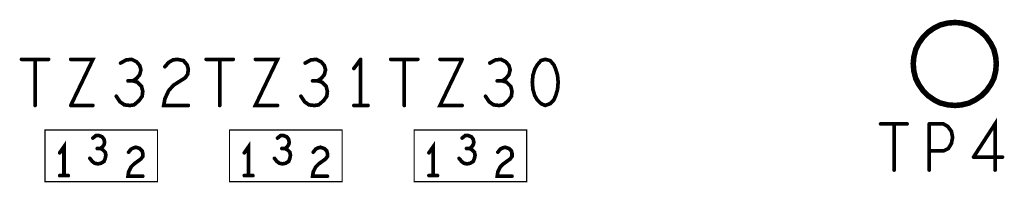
# Model space of a CAD drawing. Extents: x 17.4 to 50.4, y 21.5 to 42.5.
# Tile 11 of 35: x 35.062 to 36.662, y 31.229 to 31.494. Entities that reach past the tile are written whole.
import ezdxf

# ---------------------------------------------------------------- set-up
doc = ezdxf.new("R2010")
doc.units = 0
doc.layers.add('1', color=2, linetype='CONTINUOUS')

msp = doc.modelspace()

# ---------------------------------------------------------------- linework, layer by layer
at = {"layer": '1'}
for points, const_width in [([(36.514, 31.422), (36.515, 31.433), (36.518, 31.445), (36.523, 31.455), (36.53, 31.465), (36.538, 31.473), (36.548, 31.48), (36.558, 31.485), (36.57, 31.488), (36.582, 31.489), (36.593, 31.488), (36.605, 31.485), (36.615, 31.48), (36.625, 31.473), (36.633, 31.465), (36.64, 31.455), (36.645, 31.445), (36.648, 31.433), (36.649, 31.422), (36.648, 31.41), (36.645, 31.398), (36.64, 31.388), (36.633, 31.378), (36.625, 31.37), (36.615, 31.363), (36.605, 31.358), (36.593, 31.355), (36.582, 31.354), (36.57, 31.355), (36.558, 31.358), (36.548, 31.363), (36.538, 31.37), (36.53, 31.378), (36.523, 31.388), (36.518, 31.398), (36.515, 31.41), (36.514, 31.422)], 0.009), ([(35.065, 31.429), (35.109, 31.429)], 0.006), ([(35.087, 31.429), (35.087, 31.354)], 0.006), ([(35.145, 31.354), (35.181, 31.429), (35.145, 31.429)], 0.006), ([(35.259, 31.412), (35.257, 31.419), (35.252, 31.425), (35.244, 31.429), (35.235, 31.428), (35.226, 31.423)], 0.006), ([(35.334, 31.42), (35.328, 31.427), (35.318, 31.429), (35.311, 31.428), (35.304, 31.424), (35.298, 31.417)], 0.006), ([(35.409, 31.429), (35.365, 31.429)], 0.006), ([(35.387, 31.429), (35.387, 31.354)], 0.006), ([(35.481, 31.354), (35.445, 31.354), (35.481, 31.429), (35.445, 31.429)], 0.006), ([(35.557, 31.419), (35.552, 31.425), (35.544, 31.429), (35.535, 31.428), (35.526, 31.423)], 0.006), ([(35.605, 31.414), (35.616, 31.429)], 0.006), ([(35.616, 31.429), (35.616, 31.354)], 0.006), ([(35.665, 31.429), (35.709, 31.429)], 0.006), ([(35.687, 31.354), (35.687, 31.429)], 0.006), ([(35.781, 31.429), (35.745, 31.354), (35.781, 31.354)], 0.006), ([(35.745, 31.429), (35.781, 31.429)], 0.006), ([(35.832, 31.355), (35.841, 31.354), (35.848, 31.355), (35.856, 31.362), (35.861, 31.369), (35.862, 31.377), (35.86, 31.385), (35.853, 31.392), (35.846, 31.394), (35.852, 31.398), (35.857, 31.404), (35.859, 31.412), (35.857, 31.419), (35.852, 31.425), (35.844, 31.429), (35.835, 31.428), (35.826, 31.423)], 0.006), ([(35.916, 31.354), (35.924, 31.357), (35.93, 31.363), (35.933, 31.37), (35.936, 31.38), (35.937, 31.392), (35.936, 31.403), (35.933, 31.413), (35.93, 31.42), (35.924, 31.427), (35.916, 31.429), (35.909, 31.427), (35.903, 31.42)], 0.006), ([(35.246, 31.394), (35.252, 31.398), (35.257, 31.404), (35.259, 31.412)], 0.006), ([(35.331, 31.399), (35.335, 31.405), (35.336, 31.413), (35.334, 31.42)], 0.006), ([(35.553, 31.392), (35.546, 31.394), (35.552, 31.398), (35.557, 31.404), (35.559, 31.412)], 0.006), ([(35.559, 31.412), (35.557, 31.419)], 0.006), ([(35.899, 31.37), (35.896, 31.38), (35.895, 31.392), (35.896, 31.403), (35.899, 31.413), (35.903, 31.42)], 0.006), ([(35.238, 31.394), (35.246, 31.394), (35.253, 31.392), (35.26, 31.385), (35.262, 31.377), (35.261, 31.369), (35.256, 31.362), (35.248, 31.355), (35.241, 31.354), (35.232, 31.355), (35.225, 31.36), (35.219, 31.369)], 0.006), ([(35.331, 31.399), (35.312, 31.387), (35.304, 31.378), (35.298, 31.365), (35.296, 31.354), (35.336, 31.354)], 0.006), ([(35.538, 31.394), (35.546, 31.394)], 0.006), ([(35.553, 31.392), (35.56, 31.385), (35.562, 31.377), (35.561, 31.369)], 0.006), ([(35.838, 31.394), (35.846, 31.394)], 0.006), ([(35.519, 31.369), (35.525, 31.36), (35.532, 31.355)], 0.006), ([(35.532, 31.355), (35.541, 31.354), (35.548, 31.355), (35.556, 31.362), (35.561, 31.369)], 0.006), ([(35.819, 31.369), (35.825, 31.36), (35.832, 31.355)], 0.006), ([(35.899, 31.37), (35.903, 31.363)], 0.006), ([(35.903, 31.363), (35.909, 31.357), (35.916, 31.354)], 0.006), ([(35.145, 31.354), (35.181, 31.354)], 0.006), ([(35.605, 31.354), (35.628, 31.354)], 0.006), ([(36.612, 31.27), (36.647, 31.324), (36.647, 31.249)], 0.006), ([(35.286, 31.23), (35.286, 31.314), (35.103, 31.314), (35.103, 31.23), (35.286, 31.23)], 0.002), ([(35.586, 31.314), (35.586, 31.23), (35.403, 31.23)], 0.002), ([(35.403, 31.314), (35.586, 31.314)], 0.002), ([(35.403, 31.314), (35.403, 31.23)], 0.002), ([(35.886, 31.314), (35.886, 31.23), (35.703, 31.23), (35.703, 31.314), (35.886, 31.314)], 0.002), ([(36.461, 31.324), (36.504, 31.324)], 0.006), ([(36.483, 31.249), (36.483, 31.324)], 0.006), ([(36.54, 31.324), (36.54, 31.249)], 0.006), ([(36.54, 31.28), (36.563, 31.28), (36.571, 31.284), (36.576, 31.292), (36.578, 31.302), (36.576, 31.312), (36.57, 31.32), (36.563, 31.324), (36.54, 31.324)], 0.006), ([(35.134, 31.24), (35.134, 31.287), (35.127, 31.277)], 0.006), ([(35.181, 31.301), (35.186, 31.305), (35.191, 31.305)], 0.006), ([(35.2, 31.294), (35.199, 31.29), (35.196, 31.286), (35.193, 31.284), (35.197, 31.282)], 0.006), ([(35.191, 31.305), (35.196, 31.303), (35.199, 31.299)], 0.006), ([(35.2, 31.294), (35.199, 31.299)], 0.006), ([(35.434, 31.24), (35.434, 31.287), (35.427, 31.277)], 0.006), ([(35.499, 31.299), (35.496, 31.303), (35.491, 31.305), (35.486, 31.305), (35.481, 31.301)], 0.006), ([(35.497, 31.282), (35.493, 31.284), (35.496, 31.286), (35.499, 31.29), (35.5, 31.294)], 0.006), ([(35.5, 31.294), (35.499, 31.299)], 0.006), ([(35.734, 31.24), (35.734, 31.287), (35.727, 31.277)], 0.006), ([(35.781, 31.301), (35.786, 31.305), (35.791, 31.305)], 0.006), ([(35.8, 31.294), (35.799, 31.29), (35.796, 31.286), (35.793, 31.284), (35.797, 31.282)], 0.006), ([(35.791, 31.305), (35.796, 31.303), (35.799, 31.299)], 0.006), ([(35.8, 31.294), (35.799, 31.299)], 0.006), ([(35.193, 31.284), (35.188, 31.284)], 0.006), ([(35.202, 31.273), (35.201, 31.278), (35.197, 31.282)], 0.006), ([(35.251, 31.286), (35.257, 31.284), (35.261, 31.28), (35.262, 31.276), (35.262, 31.271), (35.259, 31.267), (35.248, 31.259), (35.243, 31.254), (35.239, 31.246), (35.238, 31.239), (35.262, 31.239)], 0.006), ([(35.239, 31.278), (35.243, 31.283), (35.247, 31.285), (35.251, 31.286)], 0.006), ([(35.488, 31.284), (35.493, 31.284)], 0.006), ([(35.502, 31.273), (35.501, 31.278), (35.497, 31.282)], 0.006), ([(35.557, 31.284), (35.561, 31.28), (35.562, 31.276), (35.562, 31.271), (35.559, 31.267), (35.548, 31.259), (35.543, 31.254), (35.539, 31.246), (35.538, 31.239), (35.562, 31.239)], 0.006), ([(35.539, 31.278), (35.543, 31.283), (35.547, 31.285), (35.551, 31.286), (35.557, 31.284)], 0.006), ([(35.793, 31.284), (35.788, 31.284)], 0.006), ([(35.802, 31.273), (35.801, 31.278), (35.797, 31.282)], 0.006), ([(35.862, 31.239), (35.838, 31.239), (35.839, 31.246), (35.843, 31.254), (35.848, 31.259), (35.859, 31.267), (35.862, 31.271), (35.862, 31.276), (35.861, 31.28), (35.857, 31.284), (35.851, 31.286), (35.847, 31.285), (35.843, 31.283), (35.839, 31.278)], 0.006), ([(35.201, 31.268), (35.199, 31.263), (35.194, 31.26), (35.189, 31.259), (35.184, 31.26), (35.18, 31.263), (35.176, 31.268)], 0.006), ([(35.202, 31.273), (35.201, 31.268)], 0.006), ([(35.476, 31.268), (35.48, 31.263), (35.484, 31.26), (35.489, 31.259), (35.494, 31.26), (35.499, 31.263), (35.501, 31.268)], 0.006), ([(35.502, 31.273), (35.501, 31.268)], 0.006), ([(35.801, 31.268), (35.799, 31.263), (35.794, 31.26), (35.789, 31.259), (35.784, 31.26), (35.78, 31.263), (35.776, 31.268)], 0.006), ([(35.802, 31.273), (35.801, 31.268)], 0.006), ([(36.659, 31.27), (36.612, 31.27)], 0.006), ([(35.141, 31.24), (35.127, 31.24)], 0.006), ([(35.427, 31.24), (35.441, 31.24)], 0.006), ([(35.741, 31.24), (35.727, 31.24)], 0.006)]:
    msp.add_lwpolyline(points, dxfattribs=dict(at, const_width=const_width))
for points, const_width in [([(35.0665, 31.429, 1), (35.0635, 31.429, 1)], 0.003), ([(35.0885, 31.429, 1), (35.0855, 31.429, 1)], 0.003), ([(35.1105, 31.429, 1), (35.1075, 31.429, 1)], 0.003), ([(35.1465, 31.429, 1), (35.1435, 31.429, 1)], 0.003), ([(35.2275, 31.423, 1), (35.2245, 31.423, 1)], 0.003), ([(35.3665, 31.429, 1), (35.3635, 31.429, 1)], 0.003), ([(35.3885, 31.429, 1), (35.3855, 31.429, 1)], 0.003), ([(35.4105, 31.429, 1), (35.4075, 31.429, 1)], 0.003), ([(35.4465, 31.429, 1), (35.4435, 31.429, 1)], 0.003), ([(35.5275, 31.423, 1), (35.5245, 31.423, 1)], 0.003), ([(35.6175, 31.429, 1), (35.6145, 31.429, 1)], 0.003), ([(35.6175, 31.429, 1), (35.6145, 31.429, 1)], 0.003), ([(35.6665, 31.429, 1), (35.6635, 31.429, 1)], 0.003), ([(35.6885, 31.429, 1), (35.6855, 31.429, 1)], 0.003), ([(35.7105, 31.429, 1), (35.7075, 31.429, 1)], 0.003), ([(35.7465, 31.429, 1), (35.7435, 31.429, 1)], 0.003), ([(35.7825, 31.429, 1), (35.7795, 31.429, 1)], 0.003), ([(35.7825, 31.429, 1), (35.7795, 31.429, 1)], 0.003), ([(35.8275, 31.423, 1), (35.8245, 31.423, 1)], 0.003), ([(36.51625, 31.422, 1), (36.51175, 31.422, 1)], 0.0045), ([(36.51625, 31.422, 1), (36.51175, 31.422, 1)], 0.0045), ([(35.2605, 31.412, 1), (35.2575, 31.412, 1)], 0.003), ([(35.2605, 31.412, 1), (35.2575, 31.412, 1)], 0.003), ([(35.2995, 31.417, 1), (35.2965, 31.417, 1)], 0.003), ([(35.3355, 31.42, 1), (35.3325, 31.42, 1)], 0.003), ([(35.3355, 31.42, 1), (35.3325, 31.42, 1)], 0.003), ([(35.5585, 31.419, 1), (35.5555, 31.419, 1)], 0.003), ([(35.5585, 31.419, 1), (35.5555, 31.419, 1)], 0.003), ([(35.5605, 31.412, 1), (35.5575, 31.412, 1)], 0.003), ([(35.5605, 31.412, 1), (35.5575, 31.412, 1)], 0.003), ([(35.6065, 31.414, 1), (35.6035, 31.414, 1)], 0.003), ([(35.9045, 31.42, 1), (35.9015, 31.42, 1)], 0.003), ([(35.9045, 31.42, 1), (35.9015, 31.42, 1)], 0.003), ([(35.2395, 31.394, 1), (35.2365, 31.394, 1)], 0.003), ([(35.2475, 31.394, 1), (35.2445, 31.394, 1)], 0.003), ([(35.3325, 31.399, 1), (35.3295, 31.399, 1)], 0.003), ([(35.3325, 31.399, 1), (35.3295, 31.399, 1)], 0.003), ([(35.5395, 31.394, 1), (35.5365, 31.394, 1)], 0.003), ([(35.5475, 31.394, 1), (35.5445, 31.394, 1)], 0.003), ([(35.5545, 31.392, 1), (35.5515, 31.392, 1)], 0.003), ([(35.5545, 31.392, 1), (35.5515, 31.392, 1)], 0.003), ([(35.8395, 31.394, 1), (35.8365, 31.394, 1)], 0.003), ([(35.8475, 31.394, 1), (35.8445, 31.394, 1)], 0.003), ([(35.2205, 31.369, 1), (35.2175, 31.369, 1)], 0.003), ([(35.5205, 31.369, 1), (35.5175, 31.369, 1)], 0.003), ([(35.5625, 31.369, 1), (35.5595, 31.369, 1)], 0.003), ([(35.5625, 31.369, 1), (35.5595, 31.369, 1)], 0.003), ([(35.8205, 31.369, 1), (35.8175, 31.369, 1)], 0.003), ([(35.9005, 31.37, 1), (35.8975, 31.37, 1)], 0.003), ([(35.9005, 31.37, 1), (35.8975, 31.37, 1)], 0.003), ([(35.9045, 31.363, 1), (35.9015, 31.363, 1)], 0.003), ([(35.9045, 31.363, 1), (35.9015, 31.363, 1)], 0.003), ([(35.0885, 31.354, 1), (35.0855, 31.354, 1)], 0.003), ([(35.1465, 31.354, 1), (35.1435, 31.354, 1)], 0.003), ([(35.1465, 31.354, 1), (35.1435, 31.354, 1)], 0.003), ([(35.1825, 31.354, 1), (35.1795, 31.354, 1)], 0.003), ([(35.3375, 31.354, 1), (35.3345, 31.354, 1)], 0.003), ([(35.3885, 31.354, 1), (35.3855, 31.354, 1)], 0.003), ([(35.4825, 31.354, 1), (35.4795, 31.354, 1)], 0.003), ([(35.5335, 31.355, 1), (35.5305, 31.355, 1)], 0.003), ([(35.5335, 31.355, 1), (35.5305, 31.355, 1)], 0.003), ([(35.6065, 31.354, 1), (35.6035, 31.354, 1)], 0.003), ([(35.6175, 31.354, 1), (35.6145, 31.354, 1)], 0.003), ([(35.6295, 31.354, 1), (35.6265, 31.354, 1)], 0.003), ([(35.6885, 31.354, 1), (35.6855, 31.354, 1)], 0.003), ([(35.7825, 31.354, 1), (35.7795, 31.354, 1)], 0.003), ([(35.8335, 31.355, 1), (35.8305, 31.355, 1)], 0.003), ([(35.8335, 31.355, 1), (35.8305, 31.355, 1)], 0.003), ([(35.9175, 31.354, 1), (35.9145, 31.354, 1)], 0.003), ([(35.9175, 31.354, 1), (35.9145, 31.354, 1)], 0.003), ([(35.4035, 31.314, 1), (35.4025, 31.314, 1)], 0.001), ([(35.4035, 31.314, 1), (35.4025, 31.314, 1)], 0.001), ([(35.5865, 31.314, 1), (35.5855, 31.314, 1)], 0.001), ([(35.5865, 31.314, 1), (35.5855, 31.314, 1)], 0.001), ([(35.8865, 31.314, 1), (35.8855, 31.314, 1)], 0.001), ([(35.8865, 31.314, 1), (35.8855, 31.314, 1)], 0.001), ([(36.4625, 31.324, 1), (36.4595, 31.324, 1)], 0.003), ([(36.4845, 31.324, 1), (36.4815, 31.324, 1)], 0.003), ([(36.5055, 31.324, 1), (36.5025, 31.324, 1)], 0.003), ([(36.5415, 31.324, 1), (36.5385, 31.324, 1)], 0.003), ([(36.5415, 31.324, 1), (36.5385, 31.324, 1)], 0.003), ([(35.1825, 31.301, 1), (35.1795, 31.301, 1)], 0.003), ([(35.1925, 31.305, 1), (35.1895, 31.305, 1)], 0.003), ([(35.1925, 31.305, 1), (35.1895, 31.305, 1)], 0.003), ([(35.2005, 31.299, 1), (35.1975, 31.299, 1)], 0.003), ([(35.2005, 31.299, 1), (35.1975, 31.299, 1)], 0.003), ([(35.2015, 31.294, 1), (35.1985, 31.294, 1)], 0.003), ([(35.2015, 31.294, 1), (35.1985, 31.294, 1)], 0.003), ([(35.4825, 31.301, 1), (35.4795, 31.301, 1)], 0.003), ([(35.5005, 31.299, 1), (35.4975, 31.299, 1)], 0.003), ([(35.5005, 31.299, 1), (35.4975, 31.299, 1)], 0.003), ([(35.5015, 31.294, 1), (35.4985, 31.294, 1)], 0.003), ([(35.5015, 31.294, 1), (35.4985, 31.294, 1)], 0.003), ([(35.7825, 31.301, 1), (35.7795, 31.301, 1)], 0.003), ([(35.7925, 31.305, 1), (35.7895, 31.305, 1)], 0.003), ([(35.7925, 31.305, 1), (35.7895, 31.305, 1)], 0.003), ([(35.8005, 31.299, 1), (35.7975, 31.299, 1)], 0.003), ([(35.8005, 31.299, 1), (35.7975, 31.299, 1)], 0.003), ([(35.8015, 31.294, 1), (35.7985, 31.294, 1)], 0.003), ([(35.8015, 31.294, 1), (35.7985, 31.294, 1)], 0.003), ([(35.1895, 31.284, 1), (35.1865, 31.284, 1)], 0.003), ([(35.1945, 31.284, 1), (35.1915, 31.284, 1)], 0.003), ([(35.1985, 31.282, 1), (35.1955, 31.282, 1)], 0.003), ([(35.1985, 31.282, 1), (35.1955, 31.282, 1)], 0.003), ([(35.2405, 31.278, 1), (35.2375, 31.278, 1)], 0.003), ([(35.2525, 31.286, 1), (35.2495, 31.286, 1)], 0.003), ([(35.2525, 31.286, 1), (35.2495, 31.286, 1)], 0.003), ([(35.4895, 31.284, 1), (35.4865, 31.284, 1)], 0.003), ([(35.4945, 31.284, 1), (35.4915, 31.284, 1)], 0.003), ([(35.4985, 31.282, 1), (35.4955, 31.282, 1)], 0.003), ([(35.4985, 31.282, 1), (35.4955, 31.282, 1)], 0.003), ([(35.5405, 31.278, 1), (35.5375, 31.278, 1)], 0.003), ([(35.5585, 31.284, 1), (35.5555, 31.284, 1)], 0.003), ([(35.5585, 31.284, 1), (35.5555, 31.284, 1)], 0.003), ([(35.7895, 31.284, 1), (35.7865, 31.284, 1)], 0.003), ([(35.7945, 31.284, 1), (35.7915, 31.284, 1)], 0.003), ([(35.7985, 31.282, 1), (35.7955, 31.282, 1)], 0.003), ([(35.7985, 31.282, 1), (35.7955, 31.282, 1)], 0.003), ([(35.8405, 31.278, 1), (35.8375, 31.278, 1)], 0.003), ([(36.5415, 31.28, 1), (36.5385, 31.28, 1)], 0.003), ([(35.1285, 31.277, 1), (35.1255, 31.277, 1)], 0.003), ([(35.1775, 31.268, 1), (35.1745, 31.268, 1)], 0.003), ([(35.2025, 31.268, 1), (35.1995, 31.268, 1)], 0.003), ([(35.2025, 31.268, 1), (35.1995, 31.268, 1)], 0.003), ([(35.2035, 31.273, 1), (35.2005, 31.273, 1)], 0.003), ([(35.2035, 31.273, 1), (35.2005, 31.273, 1)], 0.003), ([(35.4285, 31.277, 1), (35.4255, 31.277, 1)], 0.003), ([(35.4775, 31.268, 1), (35.4745, 31.268, 1)], 0.003), ([(35.5025, 31.268, 1), (35.4995, 31.268, 1)], 0.003), ([(35.5025, 31.268, 1), (35.4995, 31.268, 1)], 0.003), ([(35.5035, 31.273, 1), (35.5005, 31.273, 1)], 0.003), ([(35.5035, 31.273, 1), (35.5005, 31.273, 1)], 0.003), ([(35.7285, 31.277, 1), (35.7255, 31.277, 1)], 0.003), ([(35.7775, 31.268, 1), (35.7745, 31.268, 1)], 0.003), ([(35.8025, 31.268, 1), (35.7995, 31.268, 1)], 0.003), ([(35.8025, 31.268, 1), (35.7995, 31.268, 1)], 0.003), ([(35.8035, 31.273, 1), (35.8005, 31.273, 1)], 0.003), ([(35.8035, 31.273, 1), (35.8005, 31.273, 1)], 0.003), ([(36.6135, 31.27, 1), (36.6105, 31.27, 1)], 0.003), ([(36.6135, 31.27, 1), (36.6105, 31.27, 1)], 0.003), ([(36.6605, 31.27, 1), (36.6575, 31.27, 1)], 0.003), ([(36.4845, 31.249, 1), (36.4815, 31.249, 1)], 0.003), ([(36.5415, 31.249, 1), (36.5385, 31.249, 1)], 0.003), ([(36.6485, 31.249, 1), (36.6455, 31.249, 1)], 0.003), ([(35.1285, 31.24, 1), (35.1255, 31.24, 1)], 0.003), ([(35.1355, 31.24, 1), (35.1325, 31.24, 1)], 0.003), ([(35.1425, 31.24, 1), (35.1395, 31.24, 1)], 0.003), ([(35.2635, 31.239, 1), (35.2605, 31.239, 1)], 0.003), ([(35.4285, 31.24, 1), (35.4255, 31.24, 1)], 0.003), ([(35.4355, 31.24, 1), (35.4325, 31.24, 1)], 0.003), ([(35.4425, 31.24, 1), (35.4395, 31.24, 1)], 0.003), ([(35.5635, 31.239, 1), (35.5605, 31.239, 1)], 0.003), ([(35.7285, 31.24, 1), (35.7255, 31.24, 1)], 0.003), ([(35.7355, 31.24, 1), (35.7325, 31.24, 1)], 0.003), ([(35.7425, 31.24, 1), (35.7395, 31.24, 1)], 0.003), ([(35.8635, 31.239, 1), (35.8605, 31.239, 1)], 0.003), ([(35.2865, 31.23, 1), (35.2855, 31.23, 1)], 0.001), ([(35.2865, 31.23, 1), (35.2855, 31.23, 1)], 0.001), ([(35.4035, 31.23, 1), (35.4025, 31.23, 1)], 0.001), ([(35.4035, 31.23, 1), (35.4025, 31.23, 1)], 0.001)]:
    msp.add_lwpolyline(points, format="xyb", close=True, dxfattribs=dict(at, const_width=const_width))

doc.saveas('drawing.dxf')
